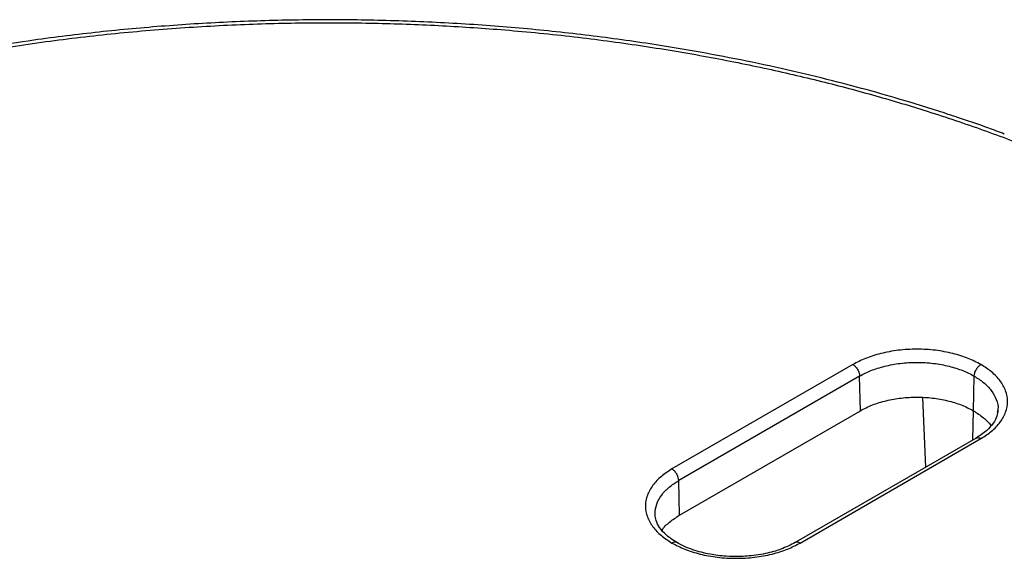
# Model space of a CAD drawing. Header units: millimetres. Extents: x 224 to 956, y 38 to 794.
# Tile 76 of 130: x 304 to 335, y 759 to 776. Entities that reach past the tile are written whole.
import ezdxf

# ---------------------------------------------------------------- set-up
doc = ezdxf.new("R2010")
doc.units = ezdxf.units.MM

msp = doc.modelspace()

# ---------------------------------------------------------------- linework, layer by layer
at = {"color": 179, "linetype": 'Continuous', "lineweight": 25}
for p, q in [((330.514, 765.055), (324.858, 761.79)), ((330.727, 764.694), (325.07, 761.429)), ((330.751, 763.613), (330.727, 764.694)), ((334.286, 763.613), (334.311, 764.694)), ((332.801, 761.849), (332.702, 764.025)), ((325.094, 760.347), (330.751, 763.613)), ((334.272, 762.699), (334.292, 763.609)), ((335.048, 763.633), (335.034, 763.556)), ((334.373, 762.756), (328.716, 759.491)), ((328.866, 759.476), (334.523, 762.742)), ((325.094, 760.347), (325.07, 761.429)), ((324.332, 760.367), (324.327, 760.394))]:
    msp.add_line(p, q, dxfattribs=at)
for points, knots in [([(333.745, 772.796), (333.528, 772.868), (333.05, 773.026), (332.164, 773.3), (331.096, 773.609), (329.813, 773.949), (328.457, 774.274), (327.013, 774.583), (325.379, 774.89), (323.543, 775.183), (321.501, 775.441), (319.437, 775.636), (317.358, 775.767), (315.27, 775.835), (313.177, 775.837), (311.087, 775.776), (309.005, 775.65), (306.937, 775.459), (305.094, 775.231), (303.473, 774.985), (302.069, 774.74), (300.681, 774.464), (299.542, 774.21), (298.615, 773.985), (297.898, 773.803), (297.409, 773.669), (297.168, 773.603)], [0, 0, 0, 0, 0.019698, 0.043345, 0.079162, 0.113775, 0.154529, 0.1948, 0.23504, 0.289891, 0.344781, 0.399658, 0.454574, 0.509479, 0.564422, 0.619356, 0.67433, 0.72929, 0.784294, 0.822784, 0.861293, 0.899815, 0.938387, 0.957469, 0.979018, 1, 1, 1, 1]), ([(286.627, 737.406), (286.242, 737.634), (285.455, 738.1), (284.318, 738.85), (283.192, 739.661), (282.09, 740.537), (281.021, 741.481), (280.047, 742.445), (279.171, 743.421), (278.388, 744.403), (277.667, 745.44), (277.016, 746.531), (276.447, 747.676), (275.971, 748.873), (275.616, 750.066), (275.377, 751.247), (275.245, 752.409), (275.218, 753.6), (275.304, 754.817), (275.51, 756.054), (275.841, 757.307), (276.303, 758.569), (276.86, 759.748), (277.485, 760.839), (278.152, 761.842), (278.909, 762.835), (279.756, 763.813), (280.691, 764.774), (281.713, 765.712), (282.82, 766.625), (284.009, 767.508), (285.275, 768.358), (286.616, 769.171), (288.024, 769.945), (289.497, 770.676), (291.026, 771.362), (292.607, 772.001), (294.233, 772.591), (295.897, 773.131), (297.592, 773.62), (299.311, 774.057), (301.048, 774.442), (302.939, 774.803), (304.981, 775.124), (307.167, 775.391), (309.337, 775.582), (311.48, 775.701), (313.588, 775.751), (315.652, 775.735), (317.665, 775.659), (319.711, 775.521), (321.777, 775.316), (323.851, 775.041), (325.834, 774.713), (327.724, 774.337), (329.52, 773.921), (331.22, 773.469), (332.912, 772.963), (334.581, 772.401), (336.217, 771.784), (337.735, 771.147), (339.139, 770.497), (340.439, 769.841), (341.246, 769.387), (341.641, 769.165)], [0, 0, 0, 0, 0.013544, 0.027663, 0.04238, 0.057717, 0.073696, 0.090336, 0.105138, 0.12045, 0.136277, 0.152627, 0.169503, 0.186906, 0.204834, 0.220947, 0.237452, 0.25434, 0.2716, 0.289218, 0.307177, 0.325459, 0.34404, 0.359106, 0.374333, 0.389708, 0.405213, 0.420833, 0.436549, 0.452343, 0.468195, 0.484088, 0.5, 0.515912, 0.531805, 0.547657, 0.563451, 0.579167, 0.594787, 0.610292, 0.625667, 0.640894, 0.65596, 0.674541, 0.692823, 0.710782, 0.7284, 0.74566, 0.762548, 0.779053, 0.795166, 0.813094, 0.830497, 0.847373, 0.863723, 0.87955, 0.894862, 0.909664, 0.926304, 0.942283, 0.95762, 0.972337, 0.986456, 1, 1, 1, 1]), ([(335.253, 772.262), (335.091, 772.325), (334.605, 772.511), (334.096, 772.676), (333.757, 772.786)], [0, 0, 0, 0, 0.333823, 1, 1, 1, 1]), ([(286.4, 737.179), (286.798, 736.955), (287.611, 736.497), (288.922, 735.835), (290.338, 735.18), (291.868, 734.538), (293.517, 733.916), (295.201, 733.35), (296.906, 732.839), (298.621, 732.384), (300.431, 731.964), (302.337, 731.585), (304.336, 731.254), (306.427, 730.977), (308.511, 730.77), (310.573, 730.631), (312.603, 730.554), (314.684, 730.539), (316.809, 730.589), (318.97, 730.708), (321.158, 730.901), (323.362, 731.17), (325.421, 731.494), (327.327, 731.858), (329.079, 732.246), (330.813, 732.687), (332.522, 733.18), (334.199, 733.724), (335.838, 734.319), (337.432, 734.963), (338.975, 735.655), (340.459, 736.392), (341.879, 737.173), (343.231, 737.993), (344.508, 738.849), (345.706, 739.74), (346.822, 740.66), (347.853, 741.606), (348.796, 742.575), (349.65, 743.561), (350.413, 744.562), (351.086, 745.573), (351.716, 746.674), (352.277, 747.862), (352.743, 749.135), (353.077, 750.398), (353.284, 751.645), (353.371, 752.872), (353.344, 754.073), (353.211, 755.245), (352.969, 756.436), (352.612, 757.639), (352.132, 758.846), (351.558, 760), (350.902, 761.1), (350.174, 762.145), (349.386, 763.135), (348.502, 764.119), (347.52, 765.091), (346.442, 766.043), (345.331, 766.927), (344.196, 767.744), (343.05, 768.501), (342.256, 768.97), (341.868, 769.2)], [0, 0, 0, 0, 0.013544, 0.027663, 0.04238, 0.057717, 0.073696, 0.090336, 0.105138, 0.12045, 0.136277, 0.152627, 0.169503, 0.186906, 0.204834, 0.220947, 0.237452, 0.25434, 0.2716, 0.289218, 0.307177, 0.325459, 0.34404, 0.359106, 0.374333, 0.389708, 0.405213, 0.420833, 0.436549, 0.452343, 0.468195, 0.484088, 0.5, 0.515912, 0.531805, 0.547657, 0.563451, 0.579167, 0.594787, 0.610292, 0.625667, 0.640894, 0.65596, 0.674541, 0.692823, 0.710782, 0.7284, 0.74566, 0.762548, 0.779053, 0.795166, 0.813094, 0.830497, 0.847373, 0.863723, 0.87955, 0.894862, 0.909664, 0.926304, 0.942283, 0.95762, 0.972337, 0.986456, 1, 1, 1, 1]), ([(341.641, 769.165), (342.026, 768.937), (342.813, 768.471), (343.949, 767.72), (345.075, 766.91), (346.178, 766.033), (347.247, 765.089), (348.22, 764.125), (349.097, 763.149), (349.879, 762.167), (350.601, 761.131), (351.251, 760.04), (351.82, 758.895), (352.296, 757.698), (352.651, 756.505), (352.891, 755.324), (353.022, 754.162), (353.049, 752.97), (352.963, 751.753), (352.758, 750.516), (352.427, 749.263), (351.965, 748.001), (351.408, 746.823), (350.783, 745.731), (350.116, 744.728), (349.359, 743.736), (348.512, 742.757), (347.577, 741.797), (346.554, 740.858), (345.447, 739.945), (344.259, 739.062), (342.992, 738.213), (341.652, 737.399), (340.243, 736.626), (338.771, 735.894), (337.241, 735.208), (335.66, 734.569), (334.035, 733.979), (332.371, 733.439), (330.676, 732.95), (328.956, 732.513), (327.219, 732.128), (325.328, 731.767), (323.286, 731.446), (321.101, 731.179), (318.931, 730.988), (316.787, 730.869), (314.679, 730.82), (312.615, 730.835), (310.602, 730.911), (308.557, 731.05), (306.49, 731.254), (304.417, 731.529), (302.433, 731.858), (300.543, 732.233), (298.748, 732.65), (297.047, 733.101), (295.356, 733.608), (293.686, 734.169), (292.051, 734.787), (290.533, 735.423), (289.129, 736.073), (287.828, 736.729), (287.022, 737.183), (286.627, 737.406)], [0, 0, 0, 0, 0.013544, 0.027663, 0.04238, 0.057717, 0.073696, 0.090336, 0.105138, 0.12045, 0.136277, 0.152627, 0.169503, 0.186906, 0.204834, 0.220947, 0.237452, 0.25434, 0.2716, 0.289218, 0.307177, 0.325459, 0.34404, 0.359106, 0.374333, 0.389708, 0.405213, 0.420833, 0.436549, 0.452343, 0.468195, 0.484088, 0.5, 0.515912, 0.531805, 0.547657, 0.563451, 0.579167, 0.594787, 0.610292, 0.625667, 0.640894, 0.65596, 0.674541, 0.692823, 0.710782, 0.7284, 0.74566, 0.762548, 0.779053, 0.795166, 0.813094, 0.830497, 0.847373, 0.863723, 0.87955, 0.894862, 0.909664, 0.926304, 0.942283, 0.95762, 0.972337, 0.986456, 1, 1, 1, 1]), ([(350.264, 765.912), (350.697, 765.656), (351.579, 765.136), (352.861, 764.306), (354.136, 763.419), (355.39, 762.47), (356.619, 761.457), (357.814, 760.377), (358.876, 759.316), (359.815, 758.283), (360.639, 757.291), (361.417, 756.254), (362.143, 755.173), (362.807, 754.055), (363.403, 752.901), (363.926, 751.713), (364.372, 750.485), (364.723, 749.258), (364.981, 748.036), (365.152, 746.825), (365.236, 745.588), (365.229, 744.328), (365.127, 743.047), (364.924, 741.749), (364.616, 740.436), (364.2, 739.115), (363.673, 737.787), (363.031, 736.458), (362.272, 735.132), (361.396, 733.815), (360.401, 732.511), (359.289, 731.226), (358.06, 729.965), (356.718, 728.732), (355.264, 727.533), (353.702, 726.373), (352.039, 725.257), (350.279, 724.189), (348.428, 723.172), (346.494, 722.212), (344.485, 721.311), (342.409, 720.471), (340.273, 719.696), (338.088, 718.987), (335.862, 718.345), (333.603, 717.771), (331.321, 717.265), (329.025, 716.827), (326.723, 716.456), (324.423, 716.152), (322.133, 715.912), (319.861, 715.734), (317.612, 715.617), (315.393, 715.558), (313.209, 715.554), (311.066, 715.603), (308.969, 715.701), (306.84, 715.851), (304.689, 716.057), (302.524, 716.32), (300.432, 716.629), (298.413, 716.98), (296.481, 717.366), (294.635, 717.782), (292.875, 718.225), (291.188, 718.692), (289.421, 719.228), (287.591, 719.839), (285.721, 720.528), (283.966, 721.238), (282.322, 721.962), (280.786, 722.698), (279.348, 723.438), (278.446, 723.947), (278.004, 724.197)], [0, 0, 0, 0, 0.011574, 0.023568, 0.035997, 0.048875, 0.062216, 0.076032, 0.090336, 0.101898, 0.113772, 0.125962, 0.13847, 0.1513, 0.164216, 0.177444, 0.190984, 0.204836, 0.217695, 0.230806, 0.244164, 0.257765, 0.271603, 0.285669, 0.299957, 0.314456, 0.329156, 0.344045, 0.35911, 0.374337, 0.389711, 0.405216, 0.420835, 0.43655, 0.452344, 0.468196, 0.484088, 0.5, 0.515912, 0.531804, 0.547656, 0.56345, 0.579165, 0.594784, 0.610289, 0.625663, 0.64089, 0.655955, 0.670844, 0.685544, 0.700043, 0.714331, 0.728397, 0.742235, 0.755836, 0.769194, 0.782305, 0.795165, 0.809265, 0.823042, 0.836497, 0.849627, 0.862434, 0.874699, 0.886657, 0.898311, 0.909664, 0.923968, 0.937784, 0.951125, 0.964003, 0.976432, 0.988426, 1, 1, 1, 1]), ([(334.523, 765.055), (334.394, 765.122), (334.129, 765.26), (333.644, 765.411), (333.1, 765.512), (332.519, 765.546), (331.937, 765.512), (331.393, 765.411), (330.908, 765.26), (330.643, 765.122), (330.514, 765.055)], [0, 0, 0, 0, 0.116516, 0.240011, 0.368641, 0.5, 0.631359, 0.759989, 0.883484, 1, 1, 1, 1]), ([(330.514, 765.055), (330.541, 765.037), (330.581, 765.009), (330.63, 764.951), (330.664, 764.901), (330.691, 764.847), (330.718, 764.776), (330.723, 764.727), (330.727, 764.694)], [0, 0, 0, 0, 0.2398111, 0.3685898, 0.5000038, 0.6313988, 0.760173, 1, 1, 1, 1]), ([(330.727, 764.694), (330.842, 764.754), (331.079, 764.877), (331.512, 765.013), (331.999, 765.102), (332.519, 765.133), (333.038, 765.102), (333.525, 765.013), (333.958, 764.877), (334.195, 764.754), (334.311, 764.694)], [0, 0, 0, 0, 0.116516, 0.240011, 0.368641, 0.5, 0.631359, 0.759989, 0.883484, 1, 1, 1, 1]), ([(334.311, 764.694), (334.314, 764.727), (334.319, 764.776), (334.346, 764.847), (334.374, 764.901), (334.407, 764.951), (334.456, 765.009), (334.496, 765.037), (334.523, 765.055)], [0, 0, 0, 0, 0.239828, 0.368602, 0.499996, 0.631413, 0.760191, 1, 1, 1, 1]), ([(334.523, 762.742), (334.638, 762.816), (334.877, 762.969), (335.139, 763.249), (335.313, 763.563), (335.373, 763.899), (335.313, 764.234), (335.139, 764.548), (334.877, 764.828), (334.638, 764.981), (334.523, 765.055)], [0, 0, 0, 0, 0.116516, 0.240011, 0.368641, 0.5, 0.631359, 0.759989, 0.883484, 1, 1, 1, 1]), ([(330.751, 763.613), (330.873, 763.676), (331.118, 763.802), (331.556, 763.934), (332.027, 764.017), (332.519, 764.045), (333.01, 764.017), (333.481, 763.934), (333.919, 763.802), (334.164, 763.676), (334.286, 763.613)], [0, 0, 0, 0, 0.125, 0.25, 0.375, 0.5, 0.625, 0.75, 0.875, 1, 1, 1, 1]), ([(334.286, 763.613), (334.393, 763.542), (334.608, 763.4), (334.782, 763.232), (334.831, 763.14), (334.832, 763.137)], [0, 0, 0, 0, 0.493613, 0.987226, 1, 1, 1, 1]), ([(335.052, 763.633), (335.045, 763.57), (335.03, 763.434), (334.916, 763.214), (334.711, 762.976), (334.488, 762.831), (334.373, 762.756)], [0, 0, 0, 0, 0.206281, 0.44563, 0.712889, 1, 1, 1, 1]), ([(324.858, 761.79), (324.742, 761.715), (324.504, 761.562), (324.242, 761.282), (324.067, 760.968), (324.007, 760.633), (324.067, 760.297), (324.242, 759.983), (324.504, 759.703), (324.742, 759.55), (324.858, 759.476)], [0, 0, 0, 0, 0.116516, 0.240011, 0.368641, 0.5, 0.631359, 0.759989, 0.883484, 1, 1, 1, 1]), ([(325.07, 761.429), (325.066, 761.461), (325.061, 761.511), (325.034, 761.582), (325.007, 761.635), (324.973, 761.686), (324.924, 761.743), (324.884, 761.771), (324.858, 761.79)], [0, 0, 0, 0, 0.239827, 0.368601, 0.499996, 0.63141, 0.760189, 1, 1, 1, 1]), ([(325.008, 759.491), (324.892, 759.566), (324.669, 759.711), (324.464, 759.948), (324.351, 760.169), (324.335, 760.304), (324.328, 760.367)], [0, 0, 0, 0, 0.287088, 0.554338, 0.793695, 1, 1, 1, 1]), ([(324.548, 759.872), (324.55, 759.874), (324.598, 759.967), (324.773, 760.134), (324.987, 760.276), (325.094, 760.347)], [0, 0, 0, 0, 0.012768, 0.506386, 1, 1, 1, 1]), ([(328.716, 759.491), (328.571, 759.417), (328.293, 759.277), (327.857, 759.156), (327.495, 759.093), (327.219, 759.063), (326.908, 759.048), (326.516, 759.057), (326.117, 759.107), (325.773, 759.183), (325.504, 759.264), (325.242, 759.365), (325.086, 759.449), (325.008, 759.491)], [0, 0, 0, 0, 0.142459, 0.272464, 0.349342, 0.416885, 0.4752, 0.575422, 0.699462, 0.769318, 0.843354, 0.920611, 1, 1, 1, 1]), ([(324.858, 759.476), (324.986, 759.409), (325.252, 759.272), (325.737, 759.12), (326.281, 759.02), (326.862, 758.985), (327.443, 759.02), (327.987, 759.12), (328.472, 759.272), (328.737, 759.409), (328.866, 759.476)], [0, 0, 0, 0, 0.116516, 0.2400114, 0.3686408, 0.5000001, 0.6313595, 0.759989, 0.8834842, 1, 1, 1, 1])]:
    msp.add_open_spline(points, degree=3, knots=knots, dxfattribs=at)
at = {"color": 8, "linetype": 'Continuous', "lineweight": 25}
for points, knots in [([(334.311, 764.694), (334.414, 764.628), (334.627, 764.491), (334.863, 764.241), (335.01, 763.96), (335.071, 763.751), (335.05, 763.642), (335.048, 763.633)], [0, 0, 0, 0, 0.227664, 0.468965, 0.720298, 0.976965, 1, 1, 1, 1]), ([(334.373, 762.756), (334.373, 762.757), (334.383, 762.765), (334.408, 762.77), (334.456, 762.772), (334.496, 762.754), (334.523, 762.742)], [0, 0, 0, 0, 0.0166454, 0.2750967, 0.528365, 1, 1, 1, 1]), ([(324.327, 760.394), (324.338, 760.495), (324.358, 760.694), (324.52, 760.975), (324.753, 761.225), (324.966, 761.362), (325.07, 761.429)], [0, 0, 0, 0, 0.262719, 0.519977, 0.766968, 1, 1, 1, 1]), ([(325.008, 759.49), (325.007, 759.491), (324.997, 759.499), (324.973, 759.504), (324.925, 759.507), (324.884, 759.488), (324.858, 759.476)], [0, 0, 0, 0, 0.017639, 0.275829, 0.528842, 1, 1, 1, 1]), ([(328.866, 759.476), (328.839, 759.488), (328.799, 759.507), (328.751, 759.504), (328.726, 759.499), (328.716, 759.491), (328.716, 759.49)], [0, 0, 0, 0, 0.470119, 0.722573, 0.980194, 1, 1, 1, 1])]:
    msp.add_open_spline(points, degree=3, knots=knots, dxfattribs=at)

doc.saveas('drawing.dxf')
